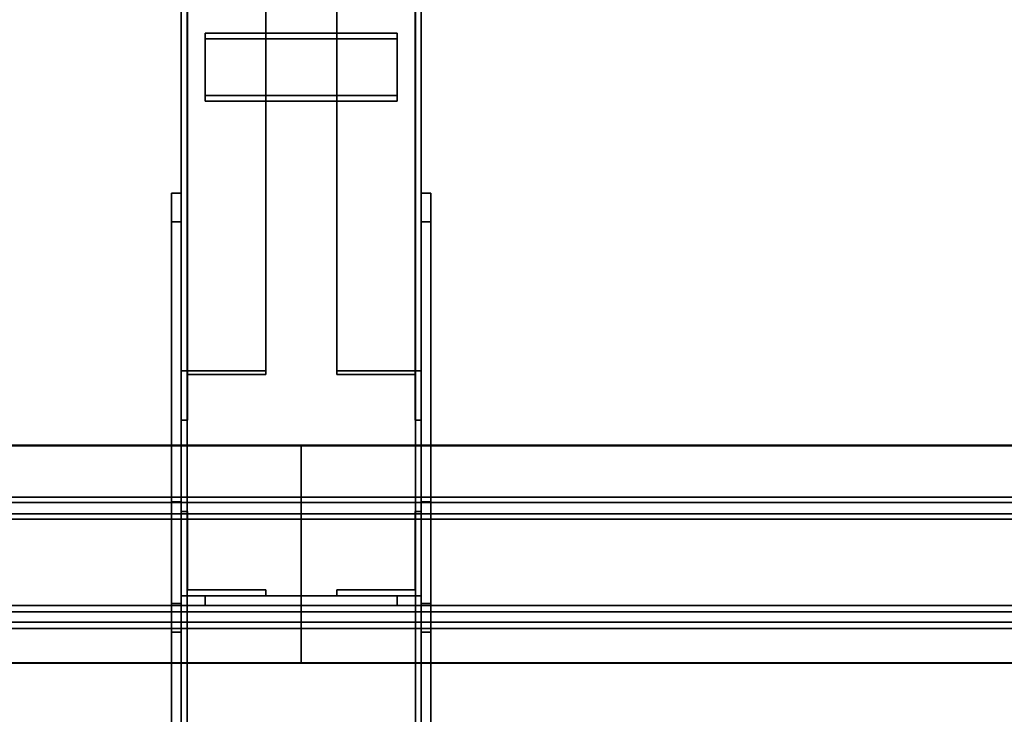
# Model space of a CAD drawing. Extents: x 13429 to 13460.1, y 572.8 to 605.1.
# Tile 239 of 256: x 13438.107 to 13438.619, y 601.679 to 602.041. Entities that reach past the tile are written whole.
import ezdxf

# ---------------------------------------------------------------- set-up
doc = ezdxf.new("R2010")
doc.units = 0
doc.header["$LTSCALE"] = 150
doc.header["$MEASUREMENT"] = 0
doc.layers.add('3DFACE_PLATE', color=7, linetype='CONTINUOUS')
doc.layers.add('3DFACE_SHAPE', color=7, linetype='CONTINUOUS')

msp = doc.modelspace()

# ---------------------------------------------------------------- linework, layer by layer
at = {"layer": '3DFACE_PLATE', "color": 6}
for points, invisible_edges in [([(13438.20333, 602.03387, 2.48527), (13438.20333, 602.00137, 2.50859), (13438.30333, 602.03387, 2.48527)], 2), ([(13438.20333, 602.00137, 2.50859), (13438.30333, 602.00137, 2.50859), (13438.30333, 602.03387, 2.48527)], 12), ([(13438.30333, 602.03387, 2.48527), (13438.30333, 602.03096, 2.48121), (13438.20333, 602.03387, 2.48527)], 2), ([(13438.30333, 602.03096, 2.48121), (13438.20333, 602.03096, 2.48121), (13438.20333, 602.03387, 2.48527)], 12), ([(13438.20333, 602.03387, 2.48527), (13438.20333, 602.03096, 2.48121), (13438.20333, 602.00137, 2.50859)], 2), ([(13438.30333, 602.00137, 2.50859), (13438.30333, 601.99846, 2.50453), (13438.30333, 602.03387, 2.48527)], 2), ([(13438.30333, 601.99846, 2.50453), (13438.30333, 602.03096, 2.48121), (13438.30333, 602.03387, 2.48527)], 12), ([(13438.30333, 602.03096, 2.48121), (13438.30333, 601.99846, 2.50453), (13438.20333, 602.03096, 2.48121)], 2), ([(13438.30333, 601.99846, 2.50453), (13438.20333, 601.99846, 2.50453), (13438.20333, 602.03096, 2.48121)], 12), ([(13438.20333, 602.03096, 2.48121), (13438.20333, 601.99846, 2.50453), (13438.20333, 602.00137, 2.50859)], 12), ([(13438.20333, 602.00137, 2.50859), (13438.20333, 601.99846, 2.50453), (13438.30333, 602.00137, 2.50859)], 2), ([(13438.20333, 601.99846, 2.50453), (13438.30333, 601.99846, 2.50453), (13438.30333, 602.00137, 2.50859)], 12), ([(13438.18583, 601.73668, 2.48321), (13438.18583, 601.72176, 2.63247), (13438.18583, 601.95062, 2.50461)], 2), ([(13438.18583, 601.72176, 2.63247), (13438.18583, 601.93569, 2.65386), (13438.18583, 601.95062, 2.50461)], 12), ([(13438.19083, 601.73668, 2.48321), (13438.18583, 601.73668, 2.48321), (13438.19083, 601.95062, 2.50461)], 2), ([(13438.18583, 601.73668, 2.48321), (13438.18583, 601.95062, 2.50461), (13438.19083, 601.95062, 2.50461)], 12), ([(13438.19083, 601.95062, 2.50461), (13438.18583, 601.95062, 2.50461), (13438.19083, 601.93569, 2.65386)], 2), ([(13438.18583, 601.95062, 2.50461), (13438.18583, 601.93569, 2.65386), (13438.19083, 601.93569, 2.65386)], 12), ([(13438.19083, 601.95062, 2.50461), (13438.19083, 601.93569, 2.65386), (13438.19083, 601.73668, 2.48321)], 2), ([(13438.31583, 601.73668, 2.48321), (13438.31583, 601.72176, 2.63247), (13438.31583, 601.95062, 2.50461)], 2), ([(13438.31583, 601.72176, 2.63247), (13438.31583, 601.93569, 2.65386), (13438.31583, 601.95062, 2.50461)], 12), ([(13438.32083, 601.73668, 2.48321), (13438.31583, 601.73668, 2.48321), (13438.32083, 601.95062, 2.50461)], 2), ([(13438.31583, 601.73668, 2.48321), (13438.31583, 601.95062, 2.50461), (13438.32083, 601.95062, 2.50461)], 12), ([(13438.32083, 601.95062, 2.50461), (13438.31583, 601.95062, 2.50461), (13438.32083, 601.93569, 2.65386)], 2), ([(13438.31583, 601.95062, 2.50461), (13438.31583, 601.93569, 2.65386), (13438.32083, 601.93569, 2.65386)], 12), ([(13438.32083, 601.95062, 2.50461), (13438.32083, 601.93569, 2.65386), (13438.32083, 601.73668, 2.48321)], 2), ([(13438.19083, 601.93569, 2.65386), (13438.18583, 601.93569, 2.65386), (13438.19083, 601.72176, 2.63247)], 2), ([(13438.18583, 601.93569, 2.65386), (13438.18583, 601.72176, 2.63247), (13438.19083, 601.72176, 2.63247)], 12), ([(13438.19083, 601.93569, 2.65386), (13438.19083, 601.72176, 2.63247), (13438.19083, 601.73668, 2.48321)], 12), ([(13438.32083, 601.93569, 2.65386), (13438.31583, 601.93569, 2.65386), (13438.32083, 601.72176, 2.63247)], 2), ([(13438.31583, 601.93569, 2.65386), (13438.31583, 601.72176, 2.63247), (13438.32083, 601.72176, 2.63247)], 12), ([(13438.32083, 601.93569, 2.65386), (13438.32083, 601.72176, 2.63247), (13438.32083, 601.73668, 2.48321)], 12), ([(13438.18583, 601.78972, 2.39995), (13438.18583, 601.78972, 2.24995), (13438.18583, 601.54472, 2.39995)], 2), ([(13438.18583, 601.78972, 2.24995), (13438.18583, 601.54472, 2.24995), (13438.18583, 601.54472, 2.39995)], 12), ([(13438.19083, 601.78972, 2.39995), (13438.18583, 601.78972, 2.39995), (13438.19083, 601.54472, 2.39995)], 2), ([(13438.18583, 601.78972, 2.39995), (13438.18583, 601.54472, 2.39995), (13438.19083, 601.54472, 2.39995)], 12), ([(13438.19083, 601.78972, 2.24995), (13438.18583, 601.78972, 2.24995), (13438.19083, 601.78972, 2.39995)], 2), ([(13438.18583, 601.78972, 2.24995), (13438.18583, 601.78972, 2.39995), (13438.19083, 601.78972, 2.39995)], 12), ([(13438.19083, 601.54472, 2.24995), (13438.18583, 601.54472, 2.24995), (13438.19083, 601.78972, 2.24995)], 2), ([(13438.18583, 601.54472, 2.24995), (13438.18583, 601.78972, 2.24995), (13438.19083, 601.78972, 2.24995)], 12), ([(13438.19083, 601.54472, 2.39995), (13438.19083, 601.54472, 2.24995), (13438.19083, 601.78972, 2.39995)], 2), ([(13438.19083, 601.54472, 2.24995), (13438.19083, 601.78972, 2.24995), (13438.19083, 601.78972, 2.39995)], 12), ([(13438.31583, 601.78972, 2.39995), (13438.31583, 601.78972, 2.24995), (13438.31583, 601.54472, 2.39995)], 2), ([(13438.31583, 601.78972, 2.24995), (13438.31583, 601.54472, 2.24995), (13438.31583, 601.54472, 2.39995)], 12), ([(13438.32083, 601.78972, 2.39995), (13438.31583, 601.78972, 2.39995), (13438.32083, 601.54472, 2.39995)], 2), ([(13438.31583, 601.78972, 2.39995), (13438.31583, 601.54472, 2.39995), (13438.32083, 601.54472, 2.39995)], 12), ([(13438.32083, 601.78972, 2.24995), (13438.31583, 601.78972, 2.24995), (13438.32083, 601.78972, 2.39995)], 2), ([(13438.31583, 601.78972, 2.24995), (13438.31583, 601.78972, 2.39995), (13438.32083, 601.78972, 2.39995)], 12), ([(13438.32083, 601.54472, 2.24995), (13438.31583, 601.54472, 2.24995), (13438.32083, 601.78972, 2.24995)], 2), ([(13438.31583, 601.54472, 2.24995), (13438.31583, 601.78972, 2.24995), (13438.32083, 601.78972, 2.24995)], 12), ([(13438.32083, 601.54472, 2.39995), (13438.32083, 601.54472, 2.24995), (13438.32083, 601.78972, 2.39995)], 2), ([(13438.32083, 601.54472, 2.24995), (13438.32083, 601.78972, 2.24995), (13438.32083, 601.78972, 2.39995)], 12), ([(13438.19083, 601.72176, 2.63247), (13438.18583, 601.72176, 2.63247), (13438.19083, 601.73668, 2.48321)], 2), ([(13438.18583, 601.72176, 2.63247), (13438.18583, 601.73668, 2.48321), (13438.19083, 601.73668, 2.48321)], 12), ([(13438.30333, 601.74072, 2.47906), (13438.30333, 601.74072, 2.43906), (13438.20333, 601.74072, 2.47906)], 2), ([(13438.30333, 601.74072, 2.43906), (13438.20333, 601.74072, 2.43906), (13438.20333, 601.74072, 2.47906)], 12), ([(13438.30333, 601.73572, 2.47906), (13438.30333, 601.74072, 2.47906), (13438.20333, 601.73572, 2.47906)], 2), ([(13438.30333, 601.74072, 2.47906), (13438.20333, 601.74072, 2.47906), (13438.20333, 601.73572, 2.47906)], 12), ([(13438.20333, 601.73572, 2.43906), (13438.20333, 601.74072, 2.43906), (13438.30333, 601.73572, 2.43906)], 2), ([(13438.20333, 601.74072, 2.43906), (13438.30333, 601.74072, 2.43906), (13438.30333, 601.73572, 2.43906)], 12), ([(13438.20333, 601.73572, 2.47906), (13438.20333, 601.74072, 2.47906), (13438.20333, 601.73572, 2.43906)], 2), ([(13438.20333, 601.74072, 2.47906), (13438.20333, 601.74072, 2.43906), (13438.20333, 601.73572, 2.43906)], 12), ([(13438.30333, 601.74072, 2.44506), (13438.30333, 601.74072, 2.40506), (13438.20333, 601.74072, 2.44506)], 2), ([(13438.30333, 601.74072, 2.40506), (13438.20333, 601.74072, 2.40506), (13438.20333, 601.74072, 2.44506)], 12), ([(13438.30333, 601.73572, 2.44506), (13438.30333, 601.74072, 2.44506), (13438.20333, 601.73572, 2.44506)], 2), ([(13438.30333, 601.74072, 2.44506), (13438.20333, 601.74072, 2.44506), (13438.20333, 601.73572, 2.44506)], 12), ([(13438.20333, 601.73572, 2.40506), (13438.20333, 601.74072, 2.40506), (13438.30333, 601.73572, 2.40506)], 2), ([(13438.20333, 601.74072, 2.40506), (13438.30333, 601.74072, 2.40506), (13438.30333, 601.73572, 2.40506)], 12), ([(13438.20333, 601.73572, 2.44506), (13438.20333, 601.74072, 2.44506), (13438.20333, 601.73572, 2.40506)], 2), ([(13438.20333, 601.74072, 2.44506), (13438.20333, 601.74072, 2.40506), (13438.20333, 601.73572, 2.40506)], 12), ([(13438.30333, 601.73572, 2.43906), (13438.30333, 601.74072, 2.43906), (13438.30333, 601.73572, 2.47906)], 2), ([(13438.30333, 601.74072, 2.43906), (13438.30333, 601.74072, 2.47906), (13438.30333, 601.73572, 2.47906)], 12), ([(13438.30333, 601.73572, 2.40506), (13438.30333, 601.74072, 2.40506), (13438.30333, 601.73572, 2.44506)], 2), ([(13438.30333, 601.74072, 2.40506), (13438.30333, 601.74072, 2.44506), (13438.30333, 601.73572, 2.44506)], 12), ([(13438.32083, 601.72176, 2.63247), (13438.31583, 601.72176, 2.63247), (13438.32083, 601.73668, 2.48321)], 2), ([(13438.31583, 601.72176, 2.63247), (13438.31583, 601.73668, 2.48321), (13438.32083, 601.73668, 2.48321)], 12), ([(13438.20333, 601.73572, 2.47906), (13438.20333, 601.73572, 2.43906), (13438.30333, 601.73572, 2.47906)], 2), ([(13438.20333, 601.73572, 2.43906), (13438.30333, 601.73572, 2.43906), (13438.30333, 601.73572, 2.47906)], 12), ([(13438.20333, 601.73572, 2.44506), (13438.20333, 601.73572, 2.40506), (13438.30333, 601.73572, 2.44506)], 2), ([(13438.20333, 601.73572, 2.40506), (13438.30333, 601.73572, 2.40506), (13438.30333, 601.73572, 2.44506)], 12)]:
    msp.add_3dface(points, dxfattribs=dict(at, invisible_edges=invisible_edges))
at = {"layer": '3DFACE_SHAPE', "color": 13}
for points, invisible_edges in [([(13438.19083, 602.89612, 2.27995), (13438.19083, 601.19602, 2.27995), (13438.19387, 602.89612, 2.27995)], 2), ([(13438.19083, 601.19602, 2.27995), (13438.19387, 601.19602, 2.27995), (13438.19387, 602.89612, 2.27995)], 12), ([(13438.19083, 602.89612, 2.22995), (13438.19083, 601.19602, 2.22995), (13438.19083, 602.89612, 2.27995)], 2), ([(13438.19083, 601.19602, 2.22995), (13438.19083, 601.19602, 2.27995), (13438.19083, 602.89612, 2.27995)], 12), ([(13438.31583, 602.89612, 2.22995), (13438.31583, 601.19602, 2.22995), (13438.19083, 602.89612, 2.22995)], 2), ([(13438.31583, 601.19602, 2.22995), (13438.19083, 601.19602, 2.22995), (13438.19083, 602.89612, 2.22995)], 12), ([(13438.19083, 602.89612, 2.71975), (13438.19083, 601.2, 2.55015), (13438.19083, 602.89115, 2.7695)], 2), ([(13438.19387, 602.89612, 2.71975), (13438.19387, 601.2, 2.55015), (13438.19083, 602.89612, 2.71975)], 2), ([(13438.19387, 601.2, 2.55015), (13438.19083, 601.2, 2.55015), (13438.19083, 602.89612, 2.71975)], 12), ([(13438.19387, 602.89612, 2.23299), (13438.19387, 601.19602, 2.23299), (13438.31279, 602.89612, 2.23299)], 2), ([(13438.19387, 601.19602, 2.23299), (13438.31279, 601.19602, 2.23299), (13438.31279, 602.89612, 2.23299)], 12), ([(13438.19387, 602.89612, 2.27995), (13438.19387, 601.19602, 2.27995), (13438.19387, 602.89612, 2.23299)], 2), ([(13438.19387, 601.19602, 2.27995), (13438.19387, 601.19602, 2.23299), (13438.19387, 602.89612, 2.23299)], 12), ([(13438.19387, 602.89145, 2.76648), (13438.19387, 601.19533, 2.59688), (13438.19387, 602.89612, 2.71975)], 2), ([(13438.19387, 601.19533, 2.59688), (13438.19387, 601.2, 2.55015), (13438.19387, 602.89612, 2.71975)], 12), ([(13438.31279, 602.89612, 2.27995), (13438.31279, 601.19602, 2.27995), (13438.31583, 602.89612, 2.27995)], 2), ([(13438.31279, 601.19602, 2.27995), (13438.31583, 601.19602, 2.27995), (13438.31583, 602.89612, 2.27995)], 12), ([(13438.31279, 602.89612, 2.23299), (13438.31279, 601.19602, 2.23299), (13438.31279, 602.89612, 2.27995)], 2), ([(13438.31279, 601.19602, 2.23299), (13438.31279, 601.19602, 2.27995), (13438.31279, 602.89612, 2.27995)], 12), ([(13438.31279, 602.89612, 2.71975), (13438.31279, 601.2, 2.55015), (13438.31279, 602.89145, 2.76648)], 2), ([(13438.31583, 602.89612, 2.71975), (13438.31583, 601.2, 2.55015), (13438.31279, 602.89612, 2.71975)], 2), ([(13438.31583, 601.2, 2.55015), (13438.31279, 601.2, 2.55015), (13438.31279, 602.89612, 2.71975)], 12), ([(13438.31583, 602.89612, 2.27995), (13438.31583, 601.19602, 2.27995), (13438.31583, 602.89612, 2.22995)], 2), ([(13438.31583, 601.19602, 2.27995), (13438.31583, 601.19602, 2.22995), (13438.31583, 602.89612, 2.22995)], 12), ([(13438.31583, 602.89115, 2.7695), (13438.31583, 601.19503, 2.5999), (13438.31583, 602.89612, 2.71975)], 2), ([(13438.31583, 601.19503, 2.5999), (13438.31583, 601.2, 2.55015), (13438.31583, 602.89612, 2.71975)], 12), ([(13438.19083, 601.2, 2.55015), (13438.19083, 601.19503, 2.5999), (13438.19083, 602.89115, 2.7695)], 12), ([(13438.19083, 602.89115, 2.7695), (13438.19083, 601.19503, 2.5999), (13438.31583, 602.89115, 2.7695)], 2), ([(13438.19083, 601.19503, 2.5999), (13438.31583, 601.19503, 2.5999), (13438.31583, 602.89115, 2.7695)], 12), ([(13438.31279, 602.89145, 2.76648), (13438.31279, 601.19533, 2.59688), (13438.19387, 602.89145, 2.76648)], 2), ([(13438.31279, 601.19533, 2.59688), (13438.19387, 601.19533, 2.59688), (13438.19387, 602.89145, 2.76648)], 12), ([(13438.31279, 601.2, 2.55015), (13438.31279, 601.19533, 2.59688), (13438.31279, 602.89145, 2.76648)], 12), ([(13438.19083, 602.22142, 2.29038), (13438.19083, 601.83225, 2.56965), (13438.19083, 602.24707, 2.32613)], 2), ([(13438.19083, 601.83225, 2.56965), (13438.19083, 601.8579, 2.6054), (13438.19083, 602.24707, 2.32613)], 12), ([(13438.19083, 602.24707, 2.32613), (13438.19083, 601.8579, 2.6054), (13438.23483, 602.24707, 2.32613)], 2), ([(13438.19083, 601.8579, 2.6054), (13438.23483, 601.8579, 2.6054), (13438.23483, 602.24707, 2.32613)], 12), ([(13438.19403, 602.2452, 2.32353), (13438.19403, 601.85604, 2.6028), (13438.19403, 602.22142, 2.29038)], 2), ([(13438.23483, 602.2452, 2.32353), (13438.23483, 601.85604, 2.6028), (13438.19403, 602.2452, 2.32353)], 2), ([(13438.23483, 601.85604, 2.6028), (13438.19403, 601.85604, 2.6028), (13438.19403, 602.2452, 2.32353)], 12), ([(13438.23483, 602.24707, 2.32613), (13438.23483, 601.8579, 2.6054), (13438.23483, 602.2452, 2.32353)], 2), ([(13438.23483, 601.8579, 2.6054), (13438.23483, 601.85604, 2.6028), (13438.23483, 602.2452, 2.32353)], 12), ([(13438.27183, 601.8579, 2.6054), (13438.27183, 602.24707, 2.32613), (13438.27183, 601.85604, 2.6028)], 2), ([(13438.27183, 602.24707, 2.32613), (13438.27183, 602.2452, 2.32353), (13438.27183, 601.85604, 2.6028)], 12), ([(13438.31583, 601.8579, 2.6054), (13438.31583, 602.24707, 2.32613), (13438.27183, 601.8579, 2.6054)], 2), ([(13438.31583, 602.24707, 2.32613), (13438.27183, 602.24707, 2.32613), (13438.27183, 601.8579, 2.6054)], 12), ([(13438.27183, 601.85604, 2.6028), (13438.27183, 602.2452, 2.32353), (13438.31263, 601.85604, 2.6028)], 2), ([(13438.27183, 602.2452, 2.32353), (13438.31263, 602.2452, 2.32353), (13438.31263, 601.85604, 2.6028)], 12), ([(13438.31263, 601.85604, 2.6028), (13438.31263, 602.2452, 2.32353), (13438.31263, 601.83225, 2.56965)], 2), ([(13438.31263, 602.2452, 2.32353), (13438.31263, 602.22142, 2.29038), (13438.31263, 601.83225, 2.56965)], 12), ([(13438.31583, 602.22142, 2.29038), (13438.31583, 602.24707, 2.32613), (13438.31583, 601.8579, 2.6054)], 12), ([(13438.19403, 602.22142, 2.29038), (13438.19403, 601.83225, 2.56965), (13438.19083, 602.22142, 2.29038)], 2), ([(13438.19403, 601.83225, 2.56965), (13438.19083, 601.83225, 2.56965), (13438.19083, 602.22142, 2.29038)], 12), ([(13438.19403, 601.85604, 2.6028), (13438.19403, 601.83225, 2.56965), (13438.19403, 602.22142, 2.29038)], 12), ([(13438.31263, 601.83225, 2.56965), (13438.31263, 602.22142, 2.29038), (13438.31583, 601.83225, 2.56965)], 2), ([(13438.31263, 602.22142, 2.29038), (13438.31583, 602.22142, 2.29038), (13438.31583, 601.83225, 2.56965)], 12), ([(13438.31583, 601.83225, 2.56965), (13438.31583, 602.22142, 2.29038), (13438.31583, 601.8579, 2.6054)], 2), ([(13438.19083, 601.83225, 2.56965), (13438.19403, 601.85604, 2.6028), (13438.19083, 601.8579, 2.6054)], 3), ([(13438.19403, 601.85604, 2.6028), (13438.23483, 601.8579, 2.6054), (13438.19083, 601.8579, 2.6054)], 13), ([(13438.19403, 601.83225, 2.56965), (13438.19403, 601.85604, 2.6028), (13438.19083, 601.83225, 2.56965)], 2), ([(13438.19403, 601.85604, 2.6028), (13438.23483, 601.85604, 2.6028), (13438.23483, 601.8579, 2.6054)], 12), ([(13438.27183, 601.85604, 2.6028), (13438.31263, 601.85604, 2.6028), (13438.27183, 601.8579, 2.6054)], 2), ([(13438.27183, 601.8579, 2.6054), (13438.31263, 601.85604, 2.6028), (13438.31583, 601.8579, 2.6054)], 3), ([(13438.31263, 601.85604, 2.6028), (13438.31583, 601.83225, 2.56965), (13438.31583, 601.8579, 2.6054)], 13), ([(13438.31263, 601.85604, 2.6028), (13438.31263, 601.83225, 2.56965), (13438.31583, 601.83225, 2.56965)], 12), ([(13434.36582, 601.81921, 2.66233), (13438.25333, 601.81921, 2.66233), (13434.36582, 601.78936, 2.65935)], 2), ([(13438.25333, 601.81921, 2.66233), (13438.25333, 601.78936, 2.65935), (13434.36582, 601.78936, 2.65935)], 12), ([(13434.36582, 601.8189, 2.66536), (13438.25333, 601.8189, 2.66536), (13434.36582, 601.81921, 2.66233)], 2), ([(13438.25333, 601.8189, 2.66536), (13438.25333, 601.81921, 2.66233), (13434.36582, 601.81921, 2.66233)], 12), ([(13434.36582, 601.79208, 2.66268), (13438.25333, 601.79208, 2.66268), (13434.36582, 601.8189, 2.66536)], 2), ([(13438.25333, 601.79208, 2.66268), (13438.25333, 601.8189, 2.66536), (13434.36582, 601.8189, 2.66536)], 12), ([(13438.25333, 601.8189, 2.66536), (13438.25333, 601.81921, 2.66233), (13438.25333, 601.78936, 2.65935)], 12), ([(13438.25333, 601.81921, 2.66233), (13442.14083, 601.81921, 2.66233), (13438.25333, 601.78936, 2.65935)], 2), ([(13442.14083, 601.81921, 2.66233), (13442.14083, 601.78936, 2.65935), (13438.25333, 601.78936, 2.65935)], 12), ([(13438.25333, 601.8189, 2.66536), (13442.14083, 601.8189, 2.66536), (13438.25333, 601.81921, 2.66233)], 2), ([(13442.14083, 601.8189, 2.66536), (13442.14083, 601.81921, 2.66233), (13438.25333, 601.81921, 2.66233)], 12), ([(13438.25333, 601.78936, 2.65935), (13438.25333, 601.81921, 2.66233), (13438.25333, 601.79208, 2.66268)], 14), ([(13438.25333, 601.81921, 2.66233), (13438.25333, 601.8189, 2.66536), (13438.25333, 601.79208, 2.66268)], 12), ([(13438.25333, 601.79208, 2.66268), (13438.25333, 601.8189, 2.66536), (13438.25333, 601.78936, 2.65935)], 14), ([(13438.25333, 601.79208, 2.66268), (13442.14083, 601.79208, 2.66268), (13438.25333, 601.8189, 2.66536)], 2), ([(13442.14083, 601.79208, 2.66268), (13442.14083, 601.8189, 2.66536), (13438.25333, 601.8189, 2.66536)], 12), ([(13434.36582, 601.78343, 2.74921), (13438.25333, 601.78343, 2.74921), (13434.36582, 601.79208, 2.66268)], 2), ([(13438.25333, 601.78343, 2.74921), (13438.25333, 601.79208, 2.66268), (13434.36582, 601.79208, 2.66268)], 12), ([(13434.36582, 601.78936, 2.65935), (13438.25333, 601.78936, 2.65935), (13434.36582, 601.7807, 2.74588)], 2), ([(13438.25333, 601.78936, 2.65935), (13438.25333, 601.7807, 2.74588), (13434.36582, 601.7807, 2.74588)], 12), ([(13438.25333, 601.78343, 2.74921), (13438.25333, 601.79208, 2.66268), (13438.25333, 601.7807, 2.74588)], 14), ([(13438.25333, 601.79208, 2.66268), (13438.25333, 601.78936, 2.65935), (13438.25333, 601.7807, 2.74588)], 13), ([(13438.25333, 601.78343, 2.74921), (13442.14083, 601.78343, 2.74921), (13438.25333, 601.79208, 2.66268)], 2), ([(13442.14083, 601.78343, 2.74921), (13442.14083, 601.79208, 2.66268), (13438.25333, 601.79208, 2.66268)], 12), ([(13438.25333, 601.7807, 2.74588), (13438.25333, 601.79208, 2.66268), (13438.25333, 601.78343, 2.74921)], 13), ([(13438.25333, 601.7807, 2.74588), (13438.25333, 601.78936, 2.65935), (13438.25333, 601.79208, 2.66268)], 14), ([(13438.25333, 601.78936, 2.65935), (13442.14083, 601.78936, 2.65935), (13438.25333, 601.7807, 2.74588)], 2), ([(13442.14083, 601.78936, 2.65935), (13442.14083, 601.7807, 2.74588), (13438.25333, 601.7807, 2.74588)], 12), ([(13434.36582, 601.72372, 2.74324), (13438.25333, 601.72372, 2.74324), (13434.36582, 601.78343, 2.74921)], 2), ([(13438.25333, 601.72372, 2.74324), (13438.25333, 601.78343, 2.74921), (13434.36582, 601.78343, 2.74921)], 12), ([(13438.19403, 601.74392, 2.59306), (13438.19083, 601.78472, 2.59306), (13438.19083, 601.74072, 2.59306)], 13), ([(13438.19403, 601.74392, 2.59306), (13438.19403, 601.78472, 2.59306), (13438.19083, 601.78472, 2.59306)], 12), ([(13438.19403, 601.78472, 2.29106), (13438.19403, 601.74392, 2.29106), (13438.19083, 601.78472, 2.29106)], 2), ([(13438.19083, 601.78472, 2.29106), (13438.19403, 601.74392, 2.29106), (13438.19083, 601.74072, 2.29106)], 3), ([(13438.19083, 601.78472, 2.59306), (13438.19083, 601.78472, 2.29106), (13438.19083, 601.74072, 2.59306)], 2), ([(13438.19083, 601.78472, 2.29106), (13438.19083, 601.74072, 2.29106), (13438.19083, 601.74072, 2.59306)], 12), ([(13438.19403, 601.78472, 2.59306), (13438.19403, 601.78472, 2.29106), (13438.19083, 601.78472, 2.59306)], 2), ([(13438.19403, 601.78472, 2.29106), (13438.19083, 601.78472, 2.29106), (13438.19083, 601.78472, 2.59306)], 12), ([(13438.19403, 601.74392, 2.59306), (13438.19403, 601.74392, 2.29106), (13438.19403, 601.78472, 2.59306)], 2), ([(13438.19403, 601.74392, 2.29106), (13438.19403, 601.78472, 2.29106), (13438.19403, 601.78472, 2.59306)], 12), ([(13438.25333, 601.7807, 2.74588), (13438.25333, 601.72705, 2.74051), (13438.25333, 601.78343, 2.74921)], 14), ([(13438.25333, 601.78343, 2.74921), (13438.25333, 601.72705, 2.74051), (13438.25333, 601.72372, 2.74324)], 3), ([(13438.25333, 601.72372, 2.74324), (13442.14083, 601.72372, 2.74324), (13438.25333, 601.78343, 2.74921)], 2), ([(13442.14083, 601.72372, 2.74324), (13442.14083, 601.78343, 2.74921), (13438.25333, 601.78343, 2.74921)], 12), ([(13438.25333, 601.72372, 2.74324), (13438.25333, 601.7807, 2.74588), (13438.25333, 601.78343, 2.74921)], 3), ([(13438.31263, 601.74392, 2.29106), (13438.31583, 601.78472, 2.29106), (13438.31583, 601.74072, 2.29106)], 13), ([(13438.31263, 601.74392, 2.29106), (13438.31263, 601.78472, 2.29106), (13438.31583, 601.78472, 2.29106)], 12), ([(13438.31263, 601.78472, 2.59306), (13438.31263, 601.74392, 2.59306), (13438.31583, 601.78472, 2.59306)], 2), ([(13438.31583, 601.78472, 2.59306), (13438.31263, 601.74392, 2.59306), (13438.31583, 601.74072, 2.59306)], 3), ([(13438.31263, 601.78472, 2.29106), (13438.31263, 601.78472, 2.59306), (13438.31583, 601.78472, 2.29106)], 2), ([(13438.31263, 601.78472, 2.59306), (13438.31583, 601.78472, 2.59306), (13438.31583, 601.78472, 2.29106)], 12), ([(13438.31263, 601.74392, 2.29106), (13438.31263, 601.74392, 2.59306), (13438.31263, 601.78472, 2.29106)], 2), ([(13438.31263, 601.74392, 2.59306), (13438.31263, 601.78472, 2.59306), (13438.31263, 601.78472, 2.29106)], 12), ([(13438.31583, 601.78472, 2.29106), (13438.31583, 601.78472, 2.59306), (13438.31583, 601.74072, 2.29106)], 2), ([(13438.31583, 601.78472, 2.59306), (13438.31583, 601.74072, 2.59306), (13438.31583, 601.74072, 2.29106)], 12), ([(13434.36582, 601.7807, 2.74588), (13438.25333, 601.7807, 2.74588), (13434.36582, 601.72705, 2.74051)], 2), ([(13438.25333, 601.7807, 2.74588), (13438.25333, 601.72705, 2.74051), (13434.36582, 601.72705, 2.74051)], 12), ([(13438.25333, 601.7807, 2.74588), (13442.14083, 601.7807, 2.74588), (13438.25333, 601.72705, 2.74051)], 2), ([(13442.14083, 601.7807, 2.74588), (13442.14083, 601.72705, 2.74051), (13438.25333, 601.72705, 2.74051)], 12), ([(13438.25333, 601.72705, 2.74051), (13438.25333, 601.7807, 2.74588), (13438.25333, 601.72372, 2.74324)], 14), ([(13438.23483, 601.74072, 2.59306), (13438.19403, 601.74392, 2.59306), (13438.19083, 601.74072, 2.59306)], 3), ([(13438.19403, 601.74392, 2.29106), (13438.23483, 601.74072, 2.29106), (13438.19083, 601.74072, 2.29106)], 13), ([(13438.23483, 601.74392, 2.59306), (13438.19403, 601.74392, 2.59306), (13438.23483, 601.74072, 2.59306)], 2), ([(13438.19403, 601.74392, 2.29106), (13438.23483, 601.74392, 2.29106), (13438.23483, 601.74072, 2.29106)], 12), ([(13438.23483, 601.74392, 2.59306), (13438.23483, 601.74392, 2.29106), (13438.19403, 601.74392, 2.59306)], 2), ([(13438.23483, 601.74392, 2.29106), (13438.19403, 601.74392, 2.29106), (13438.19403, 601.74392, 2.59306)], 12), ([(13438.23483, 601.74072, 2.59306), (13438.23483, 601.74072, 2.29106), (13438.23483, 601.74392, 2.59306)], 2), ([(13438.23483, 601.74072, 2.29106), (13438.23483, 601.74392, 2.29106), (13438.23483, 601.74392, 2.59306)], 12), ([(13438.27183, 601.74392, 2.29106), (13438.31263, 601.74392, 2.29106), (13438.27183, 601.74072, 2.29106)], 2), ([(13438.27183, 601.74072, 2.29106), (13438.31263, 601.74392, 2.29106), (13438.31583, 601.74072, 2.29106)], 3), ([(13438.31263, 601.74392, 2.59306), (13438.27183, 601.74072, 2.59306), (13438.31583, 601.74072, 2.59306)], 13), ([(13438.31263, 601.74392, 2.59306), (13438.27183, 601.74392, 2.59306), (13438.27183, 601.74072, 2.59306)], 12), ([(13438.27183, 601.74392, 2.29106), (13438.27183, 601.74392, 2.59306), (13438.31263, 601.74392, 2.29106)], 2), ([(13438.27183, 601.74392, 2.59306), (13438.31263, 601.74392, 2.59306), (13438.31263, 601.74392, 2.29106)], 12), ([(13438.27183, 601.74072, 2.29106), (13438.27183, 601.74072, 2.59306), (13438.27183, 601.74392, 2.29106)], 2), ([(13438.27183, 601.74072, 2.59306), (13438.27183, 601.74392, 2.59306), (13438.27183, 601.74392, 2.29106)], 12), ([(13438.19083, 601.74072, 2.59306), (13438.19083, 601.74072, 2.29106), (13438.23483, 601.74072, 2.59306)], 2), ([(13438.19083, 601.74072, 2.29106), (13438.23483, 601.74072, 2.29106), (13438.23483, 601.74072, 2.59306)], 12), ([(13438.31583, 601.74072, 2.29106), (13438.31583, 601.74072, 2.59306), (13438.27183, 601.74072, 2.29106)], 2), ([(13438.31583, 601.74072, 2.59306), (13438.27183, 601.74072, 2.59306), (13438.27183, 601.74072, 2.29106)], 12), ([(13434.36582, 601.7357, 2.65398), (13438.25333, 601.7357, 2.65398), (13434.36582, 601.70585, 2.651)], 2), ([(13438.25333, 601.7357, 2.65398), (13438.25333, 601.70585, 2.651), (13434.36582, 601.70585, 2.651)], 12), ([(13434.36582, 601.72705, 2.74051), (13438.25333, 601.72705, 2.74051), (13434.36582, 601.7357, 2.65398)], 2), ([(13438.25333, 601.72705, 2.74051), (13438.25333, 601.7357, 2.65398), (13434.36582, 601.7357, 2.65398)], 12), ([(13434.36582, 601.73238, 2.65671), (13438.25333, 601.73238, 2.65671), (13434.36582, 601.72372, 2.74324)], 2), ([(13438.25333, 601.73238, 2.65671), (13438.25333, 601.72372, 2.74324), (13434.36582, 601.72372, 2.74324)], 12), ([(13434.36582, 601.70555, 2.65402), (13438.25333, 601.70555, 2.65402), (13434.36582, 601.73238, 2.65671)], 2), ([(13438.25333, 601.70555, 2.65402), (13438.25333, 601.73238, 2.65671), (13434.36582, 601.73238, 2.65671)], 12), ([(13438.25333, 601.70585, 2.651), (13438.25333, 601.73238, 2.65671), (13438.25333, 601.7357, 2.65398)], 3), ([(13438.25333, 601.73238, 2.65671), (13438.25333, 601.72705, 2.74051), (13438.25333, 601.7357, 2.65398)], 13), ([(13438.25333, 601.7357, 2.65398), (13442.14083, 601.7357, 2.65398), (13438.25333, 601.70585, 2.651)], 2), ([(13442.14083, 601.7357, 2.65398), (13442.14083, 601.70585, 2.651), (13438.25333, 601.70585, 2.651)], 12), ([(13438.25333, 601.72705, 2.74051), (13442.14083, 601.72705, 2.74051), (13438.25333, 601.7357, 2.65398)], 2), ([(13442.14083, 601.72705, 2.74051), (13442.14083, 601.7357, 2.65398), (13438.25333, 601.7357, 2.65398)], 12), ([(13438.25333, 601.70585, 2.651), (13438.25333, 601.7357, 2.65398), (13438.25333, 601.70555, 2.65402)], 2), ([(13438.25333, 601.70555, 2.65402), (13438.25333, 601.7357, 2.65398), (13438.25333, 601.73238, 2.65671)], 3), ([(13438.25333, 601.7357, 2.65398), (13438.25333, 601.72705, 2.74051), (13438.25333, 601.73238, 2.65671)], 14), ([(13438.25333, 601.70555, 2.65402), (13438.25333, 601.73238, 2.65671), (13438.25333, 601.70585, 2.651)], 2), ([(13438.25333, 601.72705, 2.74051), (13438.25333, 601.73238, 2.65671), (13438.25333, 601.72372, 2.74324)], 13), ([(13438.25333, 601.73238, 2.65671), (13442.14083, 601.73238, 2.65671), (13438.25333, 601.72372, 2.74324)], 2), ([(13442.14083, 601.73238, 2.65671), (13442.14083, 601.72372, 2.74324), (13438.25333, 601.72372, 2.74324)], 12), ([(13438.25333, 601.70555, 2.65402), (13442.14083, 601.70555, 2.65402), (13438.25333, 601.73238, 2.65671)], 2), ([(13442.14083, 601.70555, 2.65402), (13442.14083, 601.73238, 2.65671), (13438.25333, 601.73238, 2.65671)], 12), ([(13438.25333, 601.73238, 2.65671), (13438.25333, 601.72705, 2.74051), (13438.25333, 601.72372, 2.74324)], 3), ([(13434.36582, 601.70585, 2.651), (13438.25333, 601.70585, 2.651), (13434.36582, 601.70555, 2.65402)], 2), ([(13438.25333, 601.70585, 2.651), (13438.25333, 601.70555, 2.65402), (13434.36582, 601.70555, 2.65402)], 12), ([(13438.25333, 601.70585, 2.651), (13442.14083, 601.70585, 2.651), (13438.25333, 601.70555, 2.65402)], 2), ([(13442.14083, 601.70585, 2.651), (13442.14083, 601.70555, 2.65402), (13438.25333, 601.70555, 2.65402)], 12)]:
    msp.add_3dface(points, dxfattribs=dict(at, invisible_edges=invisible_edges))

doc.saveas('drawing.dxf')
